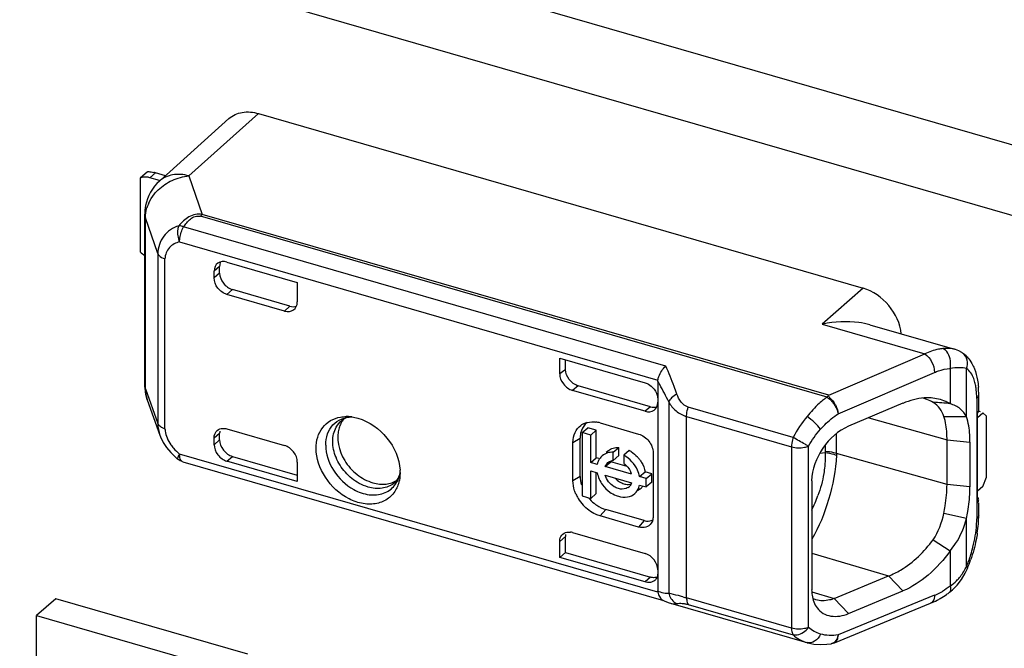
# Model space of a CAD drawing. Header units: millimetres. Extents: x 0 to 210, y 0 to 297.
# Tile 43 of 59: x 115.1 to 119.54, y 220.69 to 223.53. Entities that reach past the tile are written whole.
import ezdxf

# ---------------------------------------------------------------- set-up
doc = ezdxf.new("R2010")
doc.units = ezdxf.units.MM
doc.header["$LTSCALE"] = 19.36
doc.layers.get('0').update_dxf_attribs({"linetype": 'CONTINUOUS'})

msp = doc.modelspace()

# ---------------------------------------------------------------- linework, layer by layer
at = {"color": 7, "linetype": 'CONTINUOUS'}
for p, q in [((130.49329, 219.80805), (95.65024, 229.86637)), ((95.37524, 229.62821), (130.21829, 219.56989)), ((115.86014, 222.82096), (116.17425, 223.10204)), ((116.17426, 223.10203), (118.90112, 222.31485)), ((115.72732, 222.79725), (116.04064, 223.07895)), ((115.67406, 222.83988), (115.64073, 222.81101)), ((115.75432, 222.82152), (115.70903, 222.83459)), ((115.64073, 222.81101), (115.64073, 222.47903)), ((115.72817, 222.8002), (115.68403, 222.81294)), ((115.66104, 221.87869), (115.66104, 222.64852)), ((116.03176, 222.43269), (116.3493, 222.34103)), ((115.97402, 222.36117), (115.97402, 222.39162)), ((115.99902, 222.38282), (115.99902, 222.41312)), ((116.3158, 222.23364), (116.05676, 222.30842)), ((116.3493, 222.34103), (116.3493, 222.25284)), ((116.29155, 222.21177), (116.03176, 222.28677)), ((118.93187, 222.14977), (119.31418, 222.03941)), ((117.53286, 221.99936), (117.91777, 221.88825)), ((117.53286, 221.92856), (117.53286, 221.99936)), ((117.55862, 221.94739), (117.55862, 221.99192)), ((119.34642, 222.02496), (119.34637, 222.025)), ((117.91777, 221.75969), (117.59063, 221.85412)), ((117.94277, 221.78058), (117.61638, 221.8748)), ((117.9755, 221.89534), (117.9755, 220.94976)), ((115.67264, 221.81156), (115.7295, 221.65223)), ((119.42297, 221.76525), (119.42297, 221.83426)), ((119.0809, 221.79581), (118.836, 221.69218)), ((119.26601, 221.73606), (119.36815, 221.73646)), ((119.41775, 221.73201), (119.44127, 221.75238)), ((119.41775, 221.3478), (119.41775, 221.75195)), ((119.42139, 221.75791), (119.4194, 221.7542)), ((119.45744, 221.73838), (119.44127, 221.75238)), ((119.45744, 221.4624), (119.45744, 221.73838)), ((116.03176, 221.68055), (116.29155, 221.60555)), ((117.63463, 221.66356), (117.65963, 221.68521)), ((117.69788, 221.67416), (117.65963, 221.68521)), ((117.7157, 221.70725), (117.8889, 221.65725)), ((115.97402, 221.60903), (115.97402, 221.63948)), ((115.99902, 221.63083), (115.99902, 221.66113)), ((117.62523, 221.46593), (117.62523, 221.63913)), ((117.67288, 221.65251), (117.63463, 221.66356)), ((117.63463, 221.66356), (117.63463, 221.37834)), ((117.67288, 221.65251), (117.69788, 221.67416)), ((117.67288, 221.52903), (117.67288, 221.65251)), ((117.69788, 221.55068), (117.69788, 221.67416)), ((119.28007, 221.42906), (119.28007, 221.63113)), ((115.7444, 221.61977), (115.75977, 221.59601)), ((115.75977, 221.59601), (115.77835, 221.57343)), ((117.59259, 221.44648), (117.59259, 221.61969)), ((117.77402, 221.5751), (117.79902, 221.59675)), ((117.79902, 221.56024), (117.79902, 221.59675)), ((119.38373, 221.62093), (119.38373, 221.41886)), ((115.77835, 221.57343), (115.7998, 221.55246)), ((115.7998, 221.55246), (115.80956, 221.54423)), ((116.05676, 221.55643), (116.3493, 221.47198)), ((117.67288, 221.52903), (117.69788, 221.55068)), ((117.71013, 221.54715), (117.69788, 221.55068)), ((117.7493, 221.58046), (117.7426, 221.57465)), ((117.77402, 221.53837), (117.77402, 221.5751)), ((117.79902, 221.56024), (117.77402, 221.53859)), ((117.8468, 221.58296), (117.8218, 221.56131)), ((117.8218, 221.56131), (117.8218, 221.52458)), ((117.95427, 221.57301), (117.95427, 221.28434)), ((115.83297, 221.53203), (118.00049, 220.90632)), ((116.3493, 221.44296), (116.03176, 221.53463)), ((116.3493, 221.53115), (116.3493, 221.44296)), ((117.70244, 221.5205), (117.67288, 221.52903)), ((117.73829, 221.51015), (117.76329, 221.5318)), ((117.85753, 221.47573), (117.73829, 221.51015)), ((117.83795, 221.51025), (117.76329, 221.5318)), ((116.81319, 221.48384), (116.81243, 221.46766)), ((117.67288, 221.49078), (117.70244, 221.48225)), ((117.67288, 221.3673), (117.67288, 221.49078)), ((117.69788, 221.38895), (117.69788, 221.48225)), ((117.73829, 221.4719), (117.85753, 221.43748)), ((117.89338, 221.46538), (117.91838, 221.48703)), ((117.9233, 221.45674), (117.89338, 221.46538)), ((117.9483, 221.47839), (117.91838, 221.48703)), ((117.9233, 221.45674), (117.9483, 221.47839)), ((117.9233, 221.41849), (117.9233, 221.45674)), ((117.9483, 221.44014), (117.9483, 221.47839)), ((119.44127, 221.4204), (119.45744, 221.4624)), ((117.89651, 221.41047), (117.8876, 221.40275)), ((117.89338, 221.42713), (117.9233, 221.41849)), ((117.9483, 221.44014), (117.9233, 221.41849)), ((118.6698, 221.44573), (118.6698, 220.95496)), ((119.44127, 221.4204), (119.41775, 221.40003)), ((117.63463, 221.37834), (117.67288, 221.3673)), ((117.67288, 221.3673), (117.69788, 221.38895)), ((119.42297, 221.29135), (119.42297, 221.3478)), ((117.8889, 221.23784), (117.7157, 221.28784)), ((117.9139, 221.26713), (117.7407, 221.31713)), ((119.36816, 221.27646), (119.26597, 221.29968)), ((117.55862, 221.19501), (117.53286, 221.17209)), ((117.55862, 221.12288), (117.55862, 221.19501)), ((117.59063, 221.21318), (117.91777, 221.11874)), ((117.53286, 221.10129), (117.53286, 221.17209)), ((119.2179, 221.18025), (119.29401, 221.13073)), ((117.53286, 221.10129), (117.55862, 221.12288)), ((117.91771, 220.9902), (117.53286, 221.10129)), ((117.55862, 221.12288), (117.94268, 221.01201)), ((118.77142, 220.9157), (119.01611, 221.0174)), ((119.32572, 220.97627), (119.34496, 221.00133)), ((118.83613, 220.84784), (119.0812, 220.94998)), ((119.2917, 220.94419), (119.29167, 220.94417)), ((115.25979, 220.9144), (115.17313, 220.83934)), ((116.12582, 220.66411), (115.25979, 220.91411)), ((118.00061, 220.90675), (118.00754, 220.90363)), ((118.00754, 220.90363), (118.02596, 220.89659)), ((118.02596, 220.89659), (118.03344, 220.89428)), ((118.03343, 220.89428), (118.64808, 220.71685)), ((118.77185, 220.71598), (119.20604, 220.89412)), ((115.17313, 220.83934), (116.03915, 220.58934)), ((115.17313, 219.97303), (115.17313, 220.83905)), ((118.75795, 220.712), (118.75783, 220.71198)), ((118.7653, 220.71373), (118.76548, 220.71379))]:
    msp.add_line(p, q, dxfattribs=at)
at = {"color": 9, "linetype": 'CONTINUOUS'}
for p, q in [((115.68403, 222.81294), (115.70903, 222.83459)), ((115.86014, 222.82096), (115.9206, 222.64757)), ((115.7201, 222.47042), (115.66408, 222.63116)), ((115.66408, 221.86133), (115.66408, 222.63116)), ((118.73896, 221.82404), (115.91331, 222.63973)), ((118.74624, 221.83188), (115.9206, 222.64757)), ((118.0112, 221.96346), (115.83665, 222.5912)), ((115.81813, 222.52344), (117.97591, 221.90054)), ((115.7201, 222.47042), (115.7201, 221.70433)), ((115.75242, 221.68125), (115.75242, 222.44734)), ((115.99902, 222.41312), (115.97402, 222.39162)), ((115.99902, 222.38282), (115.97402, 222.36117)), ((116.03176, 222.28677), (116.05676, 222.30842)), ((118.90112, 222.31485), (118.71634, 222.15203)), ((116.3158, 222.23364), (116.29155, 222.21177)), ((118.71634, 222.15203), (119.18041, 222.01807)), ((118.74624, 221.83188), (119.18041, 222.01807)), ((119.29387, 221.95282), (119.29387, 221.79327)), ((119.36802, 221.73548), (119.36816, 221.95219)), ((118.7894, 221.74885), (119.22359, 221.93504)), ((115.66408, 221.86133), (115.7201, 221.70433)), ((117.61638, 221.8748), (117.59063, 221.85412)), ((119.41404, 221.81759), (119.41404, 221.27468)), ((117.94277, 221.78058), (117.91777, 221.75969)), ((118.02474, 221.80194), (118.02474, 220.93989)), ((118.58605, 221.64206), (118.11268, 221.77871)), ((118.10526, 221.73602), (118.57865, 221.59936)), ((118.10526, 220.91868), (118.10526, 221.73602)), ((118.92746, 221.73088), (119.28007, 221.63113)), ((115.97402, 221.63948), (115.99902, 221.66113)), ((117.59259, 221.61969), (117.62523, 221.63913)), ((118.78157, 221.57008), (118.78157, 221.65913)), ((119.28007, 221.63113), (119.38373, 221.62093)), ((115.99902, 221.63083), (115.97402, 221.60903)), ((118.57865, 221.59936), (118.57865, 220.78203)), ((118.65484, 220.78536), (118.65484, 221.60269)), ((118.73071, 221.60736), (118.73071, 221.57831)), ((117.97591, 220.94432), (115.81813, 221.56722)), ((116.03176, 221.53463), (116.05676, 221.55643)), ((118.70635, 221.57068), (118.73051, 221.57356)), ((118.73071, 221.57831), (118.73042, 221.57357)), ((119.28007, 221.42906), (118.78157, 221.57008)), ((117.62523, 221.46593), (117.59259, 221.44648)), ((119.38373, 221.41886), (119.28007, 221.42906)), ((117.7157, 221.28784), (117.7407, 221.31713)), ((119.36812, 221.06052), (119.36805, 221.27699)), ((117.9139, 221.26713), (117.8889, 221.23784)), ((118.6698, 221.12039), (119.01611, 221.0174)), ((119.29391, 221.13101), (119.29383, 220.97144)), ((117.94268, 221.01201), (117.91771, 220.9902)), ((119.0812, 220.94998), (119.01607, 221.01741)), ((118.67008, 220.94583), (118.77142, 220.9157)), ((119.22359, 220.93026), (118.7894, 220.75212)), ((118.57865, 220.78203), (118.10526, 220.91868)), ((118.11267, 220.88881), (118.58606, 220.75215)), ((118.77148, 220.91569), (118.83613, 220.84784)), ((118.78827, 220.74009), (118.78908, 220.74577))]:
    msp.add_line(p, q, dxfattribs=at)
at = {"color": 7, "linetype": 'CONTINUOUS'}
for points in [[(119.3464, 222.02498), (119.33274, 222.03248), (119.31809, 222.03821), (119.31389, 222.03949)], [(115.72966, 221.65179), (115.73249, 221.64438), (115.7444, 221.61977)], [(119.34496, 221.00133), (119.36164, 221.02955), (119.37182, 221.05132)], [(119.2917, 220.9442), (119.30424, 220.95457), (119.32572, 220.97627)], [(118.64862, 220.71669), (118.65219, 220.71571), (118.6793, 220.71024), (118.70789, 220.70804), (118.7377, 220.70924), (118.75783, 220.71195)], [(118.75795, 220.712), (118.7595, 220.71229), (118.76548, 220.71379)], [(118.7653, 220.71373), (118.76672, 220.71416), (118.77177, 220.71598)]]:
    msp.add_lwpolyline(points, dxfattribs=at)
for centre, radius, start, end in [((115.64961, 222.62911), 0.2139, 73.87157, 75.79946), ((115.66198, 222.76484), 0.05083, 106.90742, 114.71268), ((115.66239, 222.73815), 0.07786, 73.86214, 79.73676), ((115.86148, 222.64845), 0.20044, 168.92869, 179.9701), ((118.8349, 221.58882), 0.57555, 101.54182, 101.88731), ((119.27818, 221.91858), 0.12639, 47.97255, 57.37938), ((115.86107, 221.8787), 0.20003, 180.00339, 199.52079), ((118.99725, 221.83474), 0.42572, 359.93621, 4.55615), ((119.12371, 221.64148), 0.18388, 69.24623, 74.43911), ((119.12543, 221.64609), 0.17895, 59.03514, 69.23962), ((117.69655, 203.29745), 18.56591, 85.063969, 85.299583), ((116.58888, 221.67126), 0.0611, 120.85426, 129.34379), ((116.57093, 221.56407), 0.1719, 86.87109, 90.49118), ((116.57033, 221.55392), 0.18208, 81.93775, 86.85803), ((119.39698, 221.76891), 0.02682, 320.76032, 326.72776), ((119.40274, 221.76576), 0.02023, 337.15954, 345.50961), ((117.67626, 221.62931), 0.0822, 115.68574, 125.38943), ((117.68013, 221.58628), 0.12607, 78.56195, 82.71173), ((117.67871, 221.5793), 0.1332, 73.87849, 78.5596), ((117.76597, 221.51072), 0.06362, 130.91126, 138.00799), ((117.79068, 221.5327), 0.06319, 127.33874, 130.9005), ((117.7833, 221.46585), 0.13322, 57.42328, 61.52925), ((117.77338, 221.45257), 0.14985, 36.73662, 42.74851), ((116.62005, 221.48378), 0.19314, 0.01743, 3.29778), ((117.77763, 221.45215), 0.0833, 16.44148, 23.55742), ((117.81866, 221.44986), 0.04061, 305.51695, 317.5102), ((117.85488, 221.45853), 0.06358, 310.90626, 318.78152), ((117.85381, 221.45944), 0.06499, 318.795, 325.81924), ((118.7997, 221.41913), 0.58403, 357.74926, 359.97286), ((117.76866, 221.4591), 0.17803, 204.02544, 211.04718), ((117.77769, 221.46463), 0.18861, 211.07206, 222.45772), ((117.79826, 221.48236), 0.17609, 219.63204, 231.31085), ((118.91491, 221.29196), 0.50806, 355.44548, 359.93117), ((118.83616, 221.29791), 0.58703, 351.48872, 355.47623), ((117.61054, 221.19437), 0.05192, 169.39298, 179.29968), ((117.57416, 221.15629), 0.05922, 73.85311, 82.85124), ((118.77049, 221.30471), 0.65254, 337.15194, 340.78013), ((117.93683, 221.02593), 0.03757, 311.06129, 317.31039), ((119.05254, 221.25221), 0.38993, 300.37531, 305.31564), ((119.03827, 221.2727), 0.4149, 305.28767, 307.64407), ((119.07698, 221.20823), 0.33959, 292.33321, 297.78452), ((119.06563, 221.23021), 0.36433, 297.75165, 300.34747)]:
    msp.add_arc(centre, radius, start, end, dxfattribs=at)
at = {"color": 9, "linetype": 'CONTINUOUS'}
for centre, radius, start, end in [((115.83649, 222.62673), 0.17293, 155.56592, 163.3653), ((119.24618, 222.0065), 0.03883, 59.08037, 66.9237), ((119.31784, 221.98029), 0.05304, 50.97915, 57.38635), ((117.10138, 221.37457), 1.01749, 29.78514, 30.78469), ((117.10909, 221.37891), 1.00864, 24.79714, 29.78897), ((118.99308, 221.47944), 0.42816, 126.40643, 129.08317), ((115.77433, 221.75731), 0.07916, 247.58654, 253.93057), ((115.94544, 221.72651), 0.20368, 215.3342, 220.73552), ((115.95349, 221.73294), 0.21398, 220.6324, 230.75727), ((116.72103, 221.51705), 0.10399, 307.53283, 312.38554), ((118.15653, 221.5742), 0.57517, 333.18894, 340.2526), ((118.98281, 221.27501), 0.43122, 356.56986, 359.95538), ((118.82033, 221.29122), 0.59438, 337.16196, 342.59564), ((119.11286, 221.18494), 0.28396, 332.72237, 334.0132), ((119.16479, 221.15307), 0.22292, 315.20134, 320.17077), ((118.01953, 221.01855), 0.07884, 268.37565, 273.78619), ((119.01068, 224.28658), 3.48748, 254.65875, 254.95255), ((119.12152, 221.17916), 0.26902, 292.29782, 295.06438), ((119.11356, 221.19576), 0.28743, 295.09929, 300.4247), ((118.05364, 220.9641), 0.07268, 253.86036, 258.07185), ((118.7173, 220.75257), 0.0721, 354.5909, 359.64418), ((118.75303, 220.7399), 0.02833, 279.99422, 285.02925)]:
    msp.add_arc(centre, radius, start, end, dxfattribs=at)
at = {"color": 7, "linetype": 'CONTINUOUS'}
for centre, major_axis, ratio, start_param, end_param in [((116.03176, 222.37496), (-0.04364, 0.0504), 0.7500007, 5.4261241, 6.9969205), ((116.05676, 222.39646), (-0.04364, 0.0504), 0.7500007, 0.3337975, 0.7137351), ((118.90112, 222.14164), (-0.13092, 0.1512), 0.7500041, -2.3292995, -0.8570101), ((116.29155, 222.2695), (0.04366, -0.05039), 0.7499837, -0.8573411, 0.7134552), ((116.3158, 222.29137), (0.04366, -0.05039), 0.7499837, -0.8573411, -0.3197384), ((117.59061, 221.91187), (-0.04365, 0.05041), 0.7497739, 0.7136497, 2.2847506), ((117.91777, 221.81743), (-0.04363, 0.05041), 0.7500163, -3.9983954, -2.4275991), ((117.94277, 221.83832), (-0.04363, 0.05041), 0.7500163, -3.9983954, -3.4900052), ((119.4313, 221.73601), (0.08296, -0.0379), 0.2087122, 1.6606121, 1.7769906), ((116.03176, 221.59236), (-0.04364, 0.0504), 0.7500007, 0.7137351, 2.2845315), ((116.05676, 221.61416), (-0.04364, 0.0504), 0.7500007, 0.7137351, 2.2845315), ((116.29155, 221.54782), (0.04366, -0.05039), 0.7499837, 0.7134546, 2.2842515), ((117.91777, 221.061), (-0.04363, 0.05041), 0.7500163, -2.4275989, -0.8568027)]:
    msp.add_ellipse(centre, major_axis=major_axis, ratio=ratio, start_param=start_param, end_param=end_param, dxfattribs=at)
for points, knots in [([(116.04065, 223.07895), (116.05708, 223.09374), (116.10232, 223.11423), (116.15064, 223.109), (116.17426, 223.10203)], [0, 0, 0, 0, 0.4730734, 1, 1, 1, 1]), ([(115.67406, 222.83988), (115.67565, 222.84012), (115.68513, 222.84047), (115.69449, 222.83839), (115.70208, 222.83648)], [0, 0, 0, 0, 0.1698972, 1, 1, 1, 1]), ([(115.67626, 222.81476), (115.67374, 222.81522), (115.66408, 222.81646), (115.65407, 222.81556), (115.6472, 222.81347)], [0, 0, 0, 0, 0.2625104, 1, 1, 1, 1]), ([(116.03176, 222.28677), (116.01577, 222.29138), (115.98746, 222.31214), (115.97402, 222.34492), (115.97402, 222.36117)], [0, 0, 0, 0, 0.5059125, 1, 1, 1, 1]), ([(115.99902, 222.38282), (115.99902, 222.36658), (116.01246, 222.33379), (116.04077, 222.31303), (116.05676, 222.30842)], [0, 0, 0, 0, 0.4940878, 1, 1, 1, 1]), ([(118.93176, 222.1498), (118.91559, 222.15447), (118.84567, 222.1684), (118.77289, 222.16361), (118.71974, 222.15274)], [0, 0, 0, 0, 0.2367062, 1, 1, 1, 1]), ([(119.2614, 222.04222), (119.25471, 222.0416), (119.22671, 222.03746), (119.19974, 222.02759), (119.18042, 222.01807)], [0, 0, 0, 0, 0.2376842, 1, 1, 1, 1]), ([(117.61638, 221.8748), (117.60071, 221.87932), (117.5728, 221.89956), (117.55913, 221.93144), (117.55862, 221.94746)], [0, 0, 0, 0, 0.5045263, 1, 1, 1, 1]), ([(117.97591, 221.90054), (117.97683, 221.9061), (117.98362, 221.92948), (117.99765, 221.95067), (118.0112, 221.96346)], [0, 0, 0, 0, 0.2321967, 1, 1, 1, 1]), ([(119.39685, 221.96658), (119.39937, 221.96154), (119.4088, 221.94026), (119.41469, 221.91753), (119.41768, 221.90018)], [0, 0, 0, 0, 0.2425371, 1, 1, 1, 1]), ([(117.91777, 221.88825), (117.92085, 221.88736), (117.93341, 221.8827), (117.9446, 221.87464), (117.95173, 221.8674)], [0, 0, 0, 0, 0.2398847, 1, 1, 1, 1]), ([(118.74165, 221.82937), (118.74598, 221.82672), (118.75398, 221.81907), (118.76151, 221.81115), (118.76512, 221.80652)], [0, 0, 0, 0, 0.4641598, 1, 1, 1, 1]), ([(119.20792, 221.8199), (119.19778, 221.8207), (119.1543, 221.82053), (119.11146, 221.80852), (119.08095, 221.79549)], [0, 0, 0, 0, 0.2346276, 1, 1, 1, 1]), ([(119.29387, 221.79327), (119.28761, 221.79723), (119.26073, 221.81109), (119.2306, 221.81812), (119.20792, 221.8199)], [0, 0, 0, 0, 0.2455658, 1, 1, 1, 1]), ([(118.77118, 221.79789), (118.77365, 221.79399), (118.78216, 221.77871), (118.78808, 221.76168), (118.7894, 221.74885)], [0, 0, 0, 0, 0.2635149, 1, 1, 1, 1]), ([(119.26613, 221.73602), (119.2619, 221.74892), (119.24966, 221.77378), (119.22892, 221.79229), (119.21751, 221.79954)], [0, 0, 0, 0, 0.5009687, 1, 1, 1, 1]), ([(119.36802, 221.73577), (119.36098, 221.74932), (119.34565, 221.76788), (119.31858, 221.78568), (119.30232, 221.79064), (119.29388, 221.79327)], [0, 0, 0, 0, 0.4754006, 0.724883, 1, 1, 1, 1]), ([(116.43388, 221.59333), (116.43388, 221.6261), (116.44809, 221.6774), (116.49784, 221.72041), (116.5284, 221.73103), (116.54417, 221.73374)], [0, 0, 0, 0, 0.5095471, 0.7511661, 1, 1, 1, 1]), ([(116.59551, 221.73426), (116.59167, 221.73407), (116.57854, 221.73274), (116.56559, 221.72851), (116.55755, 221.72371)], [0, 0, 0, 0, 0.2910101, 1, 1, 1, 1]), ([(116.62278, 221.72845), (116.67349, 221.71402), (116.76428, 221.64921), (116.80989, 221.54686), (116.81287, 221.49489)], [0, 0, 0, 0, 0.5031998, 1, 1, 1, 1]), ([(119.2801, 221.63113), (119.2801, 221.6409), (119.27907, 221.67619), (119.27396, 221.71167), (119.26613, 221.73602)], [0, 0, 0, 0, 0.2763923, 1, 1, 1, 1]), ([(119.38373, 221.62093), (119.38373, 221.63163), (119.38265, 221.67021), (119.37658, 221.7089), (119.36802, 221.73548)], [0, 0, 0, 0, 0.2770699, 1, 1, 1, 1]), ([(115.98811, 221.67321), (115.9948, 221.67899), (116.00727, 221.68346), (116.01935, 221.68287), (116.02258, 221.68246)], [0, 0, 0, 0, 0.7308011, 1, 1, 1, 1]), ([(116.53803, 221.68552), (116.52261, 221.63815), (116.54441, 221.55037), (116.61474, 221.47245), (116.66445, 221.44498), (116.69021, 221.43755)], [0, 0, 0, 0, 0.4754451, 0.7441434, 1, 1, 1, 1]), ([(117.59259, 221.61969), (117.59259, 221.63482), (117.59797, 221.6645), (117.61729, 221.68824), (117.62865, 221.69632)], [0, 0, 0, 0, 0.520342, 1, 1, 1, 1]), ([(118.83595, 221.69253), (118.78959, 221.67223), (118.70879, 221.60009), (118.67102, 221.49809), (118.6695, 221.44592)], [0, 0, 0, 0, 0.4922902, 1, 1, 1, 1]), ([(115.97402, 221.63948), (115.97402, 221.64282), (115.97502, 221.65516), (115.98127, 221.66728), (115.98811, 221.67321)], [0, 0, 0, 0, 0.2693476, 1, 1, 1, 1]), ([(117.8889, 221.65725), (117.90699, 221.65203), (117.93905, 221.62852), (117.95427, 221.59141), (117.95427, 221.57301)], [0, 0, 0, 0, 0.5059125, 1, 1, 1, 1]), ([(116.79597, 221.40984), (116.7873, 221.39342), (116.7623, 221.3636), (116.70746, 221.34009), (116.64431, 221.34041), (116.55708, 221.37096), (116.46752, 221.45326), (116.43388, 221.54746), (116.43388, 221.59333)], [0, 0, 0, 0, 0.1064231, 0.2143369, 0.3313912, 0.4601791, 0.7369861, 1, 1, 1, 1]), ([(117.89338, 221.46538), (117.89154, 221.47513), (117.87892, 221.51395), (117.84878, 221.54669), (117.8218, 221.56131)], [0, 0, 0, 0, 0.24444, 1, 1, 1, 1]), ([(117.89347, 221.5422), (117.8966, 221.538), (117.90785, 221.52114), (117.91558, 221.50181), (117.91838, 221.48703)], [0, 0, 0, 0, 0.2581386, 1, 1, 1, 1]), ([(116.79113, 221.44025), (116.7937, 221.44259), (116.8049, 221.45477), (116.81099, 221.47104), (116.81338, 221.4838)], [0, 0, 0, 0, 0.2112508, 1, 1, 1, 1]), ([(117.79791, 221.4112), (117.7911, 221.41317), (117.76453, 221.42527), (117.74446, 221.45087), (117.73829, 221.4719)], [0, 0, 0, 0, 0.244344, 1, 1, 1, 1]), ([(116.69021, 221.43755), (116.70924, 221.43205), (116.74777, 221.42737), (116.78512, 221.43999), (116.80002, 221.44995)], [0, 0, 0, 0, 0.5251352, 1, 1, 1, 1]), ([(117.60606, 221.38661), (117.60388, 221.39151), (117.5964, 221.41063), (117.59259, 221.43131), (117.59259, 221.44648)], [0, 0, 0, 0, 0.2609506, 1, 1, 1, 1]), ([(117.84224, 221.4168), (117.83932, 221.41472), (117.82577, 221.40748), (117.80907, 221.40798), (117.79791, 221.4112)], [0, 0, 0, 0, 0.2359304, 1, 1, 1, 1]), ([(117.82291, 221.43285), (117.8257, 221.43205), (117.83634, 221.42966), (117.84777, 221.43013), (117.85541, 221.43256)], [0, 0, 0, 0, 0.26577, 1, 1, 1, 1]), ([(117.87151, 221.38882), (117.87981, 221.396), (117.8885, 221.40905), (117.89258, 221.42334), (117.89338, 221.42713)], [0, 0, 0, 0, 0.7387929, 1, 1, 1, 1]), ([(119.26602, 221.29967), (119.26831, 221.31078), (119.27604, 221.35351), (119.28007, 221.39699), (119.28007, 221.42906)], [0, 0, 0, 0, 0.2613665, 1, 1, 1, 1]), ([(117.75887, 221.39588), (117.76782, 221.38938), (117.78072, 221.38214), (117.79452, 221.37742), (117.79791, 221.37644)], [0, 0, 0, 0, 0.7582365, 1, 1, 1, 1]), ([(117.79791, 221.37644), (117.8109, 221.37269), (117.83741, 221.36991), (117.86232, 221.38086), (117.87151, 221.38882)], [0, 0, 0, 0, 0.5265038, 1, 1, 1, 1]), ([(119.36805, 221.27699), (119.37015, 221.28715), (119.37783, 221.32649), (119.38213, 221.36651), (119.38328, 221.3962)], [0, 0, 0, 0, 0.2588892, 1, 1, 1, 1]), ([(117.7157, 221.28784), (117.70861, 221.28989), (117.67975, 221.30078), (117.65432, 221.32004), (117.63853, 221.3373)], [0, 0, 0, 0, 0.2397166, 1, 1, 1, 1]), ([(117.68819, 221.34491), (117.6922, 221.3417), (117.70826, 221.33), (117.72654, 221.32121), (117.7407, 221.31713)], [0, 0, 0, 0, 0.258696, 1, 1, 1, 1]), ([(117.95427, 221.28434), (117.95427, 221.28161), (117.95363, 221.27128), (117.95012, 221.26103), (117.94587, 221.25471)], [0, 0, 0, 0, 0.2641508, 1, 1, 1, 1]), ([(119.29391, 221.13101), (119.30284, 221.14126), (119.3366, 221.18465), (119.35724, 221.23697), (119.36805, 221.27675)], [0, 0, 0, 0, 0.2479299, 1, 1, 1, 1]), ([(117.94587, 221.25471), (117.94036, 221.24651), (117.92171, 221.23322), (117.89947, 221.23479), (117.8889, 221.23784)], [0, 0, 0, 0, 0.4732168, 1, 1, 1, 1]), ([(117.9139, 221.26713), (117.91735, 221.26613), (117.93026, 221.26346), (117.94455, 221.26585), (117.95272, 221.27092)], [0, 0, 0, 0, 0.271931, 1, 1, 1, 1]), ([(117.53286, 221.17209), (117.53286, 221.17544), (117.53394, 221.1878), (117.54018, 221.19995), (117.54705, 221.20588)], [0, 0, 0, 0, 0.2690819, 1, 1, 1, 1]), ([(117.54705, 221.20588), (117.55374, 221.21165), (117.56624, 221.216), (117.5783, 221.21546), (117.58153, 221.21506)], [0, 0, 0, 0, 0.7309545, 1, 1, 1, 1]), ([(119.41673, 221.21103), (119.41521, 221.20086), (119.40804, 221.15984), (119.39699, 221.1195), (119.38666, 221.0899)], [0, 0, 0, 0, 0.2469543, 1, 1, 1, 1]), ([(119.01611, 221.0174), (119.03506, 221.02473), (119.1133, 221.06375), (119.17782, 221.12693), (119.21753, 221.1806)], [0, 0, 0, 0, 0.2332876, 1, 1, 1, 1]), ([(119.29391, 221.13101), (119.26624, 221.09035), (119.2026, 221.01966), (119.12255, 220.96743), (119.08125, 220.95011)], [0, 0, 0, 0, 0.5233741, 1, 1, 1, 1]), ([(117.9755, 221.03125), (117.9755, 221.0283), (117.9747, 221.01729), (117.96993, 221.00641), (117.96444, 221.00046)], [0, 0, 0, 0, 0.2673049, 1, 1, 1, 1]), ([(117.96151, 220.99761), (117.95605, 220.99285), (117.94123, 220.98628), (117.92544, 220.98797), (117.91771, 220.9902)], [0, 0, 0, 0, 0.4733983, 1, 1, 1, 1]), ([(117.97591, 220.94432), (117.97656, 220.94003), (117.98013, 220.92529), (117.99048, 220.91142), (118.00036, 220.90681)], [0, 0, 0, 0, 0.2848988, 1, 1, 1, 1]), ([(118.6695, 220.95517), (118.66956, 220.94727), (118.67139, 220.91859), (118.68165, 220.88994), (118.69419, 220.87322)], [0, 0, 0, 0, 0.2741, 1, 1, 1, 1]), ([(118.77142, 220.9157), (118.76456, 220.9127), (118.74712, 220.90798), (118.7191, 220.90398), (118.69838, 220.9073), (118.68866, 220.91021)], [0, 0, 0, 0, 0.2663892, 0.638963, 1, 1, 1, 1]), ([(118.69419, 220.87322), (118.70148, 220.86349), (118.71995, 220.84641), (118.76988, 220.82991), (118.81085, 220.83791), (118.83608, 220.84764)], [0, 0, 0, 0, 0.2367135, 0.473698, 1, 1, 1, 1])]:
    msp.add_open_spline(points, degree=3, knots=knots, dxfattribs=at)
for points in [[(115.72734, 222.79727), (115.6959, 222.769), (115.67289, 222.72843), (115.66477, 222.68694)], [(115.64073, 222.47903), (115.64678, 222.47274), (115.65363, 222.46712), (115.66103, 222.4625)], [(119.3628, 222.01246), (119.36819, 222.00761), (119.37319, 222.00229), (119.37774, 221.99664)], [(119.37774, 221.99664), (119.3852, 221.9874), (119.39156, 221.97721), (119.39685, 221.96658)], [(117.55862, 221.94739), (117.54952, 221.94188), (117.54196, 221.93406), (117.53286, 221.92856)], [(117.9755, 221.89534), (117.9755, 221.89704), (117.97562, 221.89879), (117.97612, 221.90042)], [(119.41768, 221.90018), (119.41948, 221.88971), (119.42077, 221.87914), (119.42162, 221.86855)], [(115.67258, 221.81172), (115.66696, 221.82753), (115.66409, 221.84455), (115.66408, 221.86133)], [(117.95173, 221.8674), (117.96123, 221.85774), (117.96879, 221.84555), (117.97266, 221.83256)], [(117.97266, 221.83256), (117.97446, 221.82651), (117.9755, 221.82016), (117.9755, 221.81384)], [(118.76512, 221.80652), (118.76728, 221.80375), (118.76929, 221.80086), (118.77118, 221.79789)], [(119.42292, 221.76525), (119.42291, 221.76372), (119.42271, 221.76218), (119.42233, 221.7607)], [(116.54417, 221.73374), (116.55251, 221.73518), (116.56099, 221.7359), (116.56946, 221.73597)], [(116.56101, 221.72589), (116.55516, 221.7194), (116.55011, 221.71211), (116.54601, 221.70439)], [(116.59587, 221.7342), (116.60495, 221.73291), (116.61396, 221.73096), (116.62278, 221.72845)], [(116.02258, 221.68246), (116.02568, 221.68207), (116.02875, 221.68142), (116.03176, 221.68055)], [(116.54601, 221.70439), (116.5428, 221.69836), (116.54014, 221.69202), (116.53803, 221.68552)], [(117.65657, 221.70917), (117.64494, 221.70017), (117.63589, 221.68712), (117.63091, 221.67328)], [(117.64063, 221.70339), (117.65203, 221.70887), (117.6649, 221.71174), (117.67754, 221.71221)], [(117.67754, 221.71221), (117.68374, 221.71244), (117.68997, 221.71212), (117.69612, 221.71133)], [(115.99976, 221.6701), (115.99926, 221.66714), (115.99902, 221.66413), (115.99902, 221.66113)], [(117.6267, 221.65707), (117.6257, 221.65115), (117.62523, 221.64513), (117.62523, 221.63913)], [(117.63091, 221.67328), (117.62902, 221.66803), (117.62763, 221.66257), (117.6267, 221.65707)], [(117.75235, 221.58293), (117.75867, 221.58776), (117.76603, 221.59141), (117.77365, 221.59368)], [(117.77365, 221.59368), (117.78182, 221.5961), (117.79051, 221.59706), (117.79902, 221.59675)], [(115.83297, 221.53203), (115.82452, 221.53447), (115.81641, 221.5387), (115.80957, 221.54423)], [(117.71868, 221.55329), (117.71333, 221.54734), (117.70907, 221.54027), (117.70614, 221.53283)], [(117.74865, 221.57202), (117.7398, 221.56939), (117.73129, 221.56485), (117.72431, 221.5588)], [(117.77402, 221.5751), (117.76551, 221.57541), (117.75682, 221.57445), (117.74865, 221.57202)], [(117.85502, 221.57811), (117.86544, 221.57146), (117.87503, 221.56336), (117.88342, 221.55428)], [(117.70614, 221.53283), (117.70456, 221.52884), (117.70333, 221.5247), (117.70244, 221.5205)], [(117.73829, 221.51015), (117.74074, 221.51708), (117.74502, 221.52365), (117.75056, 221.52848)], [(117.75056, 221.52848), (117.75506, 221.53241), (117.76064, 221.53529), (117.7664, 221.53688)], [(117.7664, 221.53688), (117.76889, 221.53757), (117.77145, 221.53805), (117.77402, 221.53837)], [(117.8218, 221.52458), (117.83563, 221.51488), (117.84726, 221.50094), (117.85399, 221.48544)], [(116.81248, 221.46764), (116.81141, 221.45573), (116.80912, 221.44384), (116.80546, 221.43245)], [(117.62523, 221.46593), (117.62523, 221.45331), (117.62731, 221.44059), (117.63091, 221.42849)], [(117.70244, 221.48225), (117.70424, 221.47271), (117.70728, 221.46335), (117.71123, 221.45448)], [(117.71123, 221.45448), (117.71535, 221.44524), (117.72052, 221.43642), (117.72649, 221.42825)], [(117.78287, 221.45889), (117.78883, 221.45221), (117.79579, 221.44629), (117.80341, 221.4416)], [(116.80546, 221.43245), (116.80295, 221.42467), (116.79978, 221.41707), (116.79597, 221.40984)], [(117.72649, 221.42825), (117.7355, 221.41593), (117.74652, 221.40485), (117.75887, 221.39588)], [(117.80341, 221.4416), (117.80947, 221.43786), (117.81606, 221.43483), (117.82291, 221.43285)], [(117.85753, 221.43748), (117.85559, 221.43198), (117.85255, 221.42673), (117.84861, 221.42243)], [(119.42292, 221.36035), (119.42292, 221.36478), (119.42083, 221.3693), (119.41798, 221.37269)], [(119.41775, 221.3478), (119.42072, 221.35122), (119.42291, 221.35583), (119.42292, 221.36035)], [(119.21753, 221.1806), (119.2409, 221.21652), (119.25672, 221.25783), (119.26602, 221.29967)], [(117.95179, 221.0101), (117.94871, 221.0105), (117.94566, 221.01115), (117.94268, 221.01201)], [(117.97148, 221.01134), (117.96515, 221.00954), (117.95831, 221.00924), (117.95179, 221.0101)], [(117.97591, 220.94432), (117.97565, 220.94609), (117.9755, 220.9479), (117.9757, 220.94968)], [(118.68866, 220.91021), (118.68375, 220.91168), (118.67894, 220.91351), (118.67432, 220.91573)]]:
    msp.add_open_spline(points, degree=3, dxfattribs=at)
at = {"color": 9, "linetype": 'CONTINUOUS'}
for points, knots in [([(115.70464, 222.73943), (115.70989, 222.7459), (115.73285, 222.77094), (115.76181, 222.79033), (115.7851, 222.80093)], [0, 0, 0, 0, 0.245691, 1, 1, 1, 1]), ([(115.86014, 222.82096), (115.83658, 222.82763), (115.78856, 222.83237), (115.74368, 222.81195), (115.72734, 222.79726)], [0, 0, 0, 0, 0.5271828, 1, 1, 1, 1]), ([(115.92059, 222.64756), (115.91025, 222.64881), (115.88909, 222.64845), (115.8597, 222.63726), (115.83556, 222.61827), (115.82115, 222.60412), (115.81449, 222.59653)], [0, 0, 0, 0, 0.2544139, 0.5071727, 0.7533148, 1, 1, 1, 1]), ([(115.83665, 222.5912), (115.84085, 222.59765), (115.85023, 222.60998), (115.86648, 222.627), (115.88774, 222.64021), (115.90492, 222.64055), (115.91331, 222.63973)], [0, 0, 0, 0, 0.2411769, 0.4829762, 0.7362759, 1, 1, 1, 1]), ([(115.81449, 222.59653), (115.78845, 222.58699), (115.73897, 222.55508), (115.72018, 222.49792), (115.7201, 222.47042)], [0, 0, 0, 0, 0.5021276, 1, 1, 1, 1]), ([(115.81449, 222.59653), (115.81223, 222.59138), (115.8058, 222.56723), (115.81025, 222.5409), (115.81813, 222.52344)], [0, 0, 0, 0, 0.2269728, 1, 1, 1, 1]), ([(115.83665, 222.59119), (115.83468, 222.59196), (115.82751, 222.59449), (115.81998, 222.59623), (115.81449, 222.59653)], [0, 0, 0, 0, 0.2775233, 1, 1, 1, 1]), ([(115.81813, 222.52344), (115.81813, 222.52909), (115.82012, 222.55259), (115.82767, 222.57571), (115.83665, 222.5912)], [0, 0, 0, 0, 0.2401676, 1, 1, 1, 1]), ([(115.81813, 222.52344), (115.8011, 222.51944), (115.767, 222.50228), (115.75265, 222.46543), (115.75242, 222.44734)], [0, 0, 0, 0, 0.4916212, 1, 1, 1, 1]), ([(115.7201, 222.47042), (115.72101, 222.46784), (115.72874, 222.45634), (115.74207, 222.45033), (115.75242, 222.44734)], [0, 0, 0, 0, 0.2025455, 1, 1, 1, 1]), ([(119.31389, 222.03949), (119.31018, 222.04055), (119.29291, 222.04415), (119.27505, 222.0436), (119.2614, 222.04222)], [0, 0, 0, 0, 0.2197165, 1, 1, 1, 1]), ([(119.29386, 221.95281), (119.29589, 221.9611), (119.29902, 221.992), (119.28576, 222.0281), (119.26613, 222.03981)], [0, 0, 0, 0, 0.2717659, 1, 1, 1, 1]), ([(119.18042, 222.01807), (119.19365, 222.01014), (119.21409, 221.98327), (119.22346, 221.95163), (119.22359, 221.93504)], [0, 0, 0, 0, 0.4817413, 1, 1, 1, 1]), ([(119.36816, 221.95219), (119.37241, 221.96433), (119.37458, 221.99078), (119.36061, 222.01389), (119.35123, 222.02149)], [0, 0, 0, 0, 0.5160491, 1, 1, 1, 1]), ([(118.06159, 221.83735), (118.05778, 221.84867), (118.04278, 221.89139), (118.02568, 221.93344), (118.0112, 221.96346)], [0, 0, 0, 0, 0.2639337, 1, 1, 1, 1]), ([(119.22359, 221.93504), (119.22944, 221.93755), (119.25202, 221.94632), (119.27605, 221.9516), (119.29387, 221.95282)], [0, 0, 0, 0, 0.2627992, 1, 1, 1, 1]), ([(119.36816, 221.95219), (119.35804, 221.95561), (119.33265, 221.95753), (119.30795, 221.95476), (119.29386, 221.95281)], [0, 0, 0, 0, 0.428714, 1, 1, 1, 1]), ([(119.40724, 221.88452), (119.40546, 221.89222), (119.39831, 221.91731), (119.38371, 221.94225), (119.36816, 221.95219)], [0, 0, 0, 0, 0.299721, 1, 1, 1, 1]), ([(119.41404, 221.81759), (119.41404, 221.82165), (119.4138, 221.83715), (119.41259, 221.85264), (119.411, 221.86398)], [0, 0, 0, 0, 0.261556, 1, 1, 1, 1]), ([(118.06159, 221.83735), (118.05298, 221.83246), (118.03882, 221.82254), (118.02739, 221.80879), (118.02474, 221.80194)], [0, 0, 0, 0, 0.574308, 1, 1, 1, 1]), ([(118.11269, 221.77871), (118.10004, 221.78257), (118.07739, 221.8), (118.06576, 221.82457), (118.06159, 221.83735)], [0, 0, 0, 0, 0.4960965, 1, 1, 1, 1]), ([(118.72315, 221.81179), (118.71648, 221.80639), (118.68966, 221.78331), (118.6654, 221.75731), (118.64849, 221.73652)], [0, 0, 0, 0, 0.2426305, 1, 1, 1, 1]), ([(118.73897, 221.82401), (118.74056, 221.82096), (118.74835, 221.81844), (118.75545, 221.80969), (118.76347, 221.80087), (118.77304, 221.78764), (118.7827, 221.77054), (118.78792, 221.75586), (118.78941, 221.74874)], [0, 0, 0, 0, 0.1116582, 0.2343747, 0.3645919, 0.4988124, 0.7636749, 1, 1, 1, 1]), ([(119.41404, 221.8176), (119.41542, 221.81879), (119.41996, 221.82326), (119.42297, 221.82968), (119.42297, 221.83426)], [0, 0, 0, 0, 0.2852641, 1, 1, 1, 1]), ([(118.02474, 221.80194), (118.03302, 221.78671), (118.05579, 221.75838), (118.08801, 221.74127), (118.10526, 221.73602)], [0, 0, 0, 0, 0.4902076, 1, 1, 1, 1]), ([(118.10526, 221.73602), (118.10526, 221.73941), (118.106, 221.75389), (118.10918, 221.7682), (118.11268, 221.77871)], [0, 0, 0, 0, 0.2344965, 1, 1, 1, 1]), ([(116.47737, 221.60726), (116.47737, 221.62426), (116.48234, 221.65741), (116.50753, 221.7001), (116.54779, 221.72792), (116.57987, 221.73403), (116.59615, 221.73441)], [0, 0, 0, 0, 0.2636532, 0.5078022, 0.747453, 1, 1, 1, 1]), ([(118.70982, 221.67881), (118.702, 221.68971), (118.68232, 221.71012), (118.66066, 221.72822), (118.64849, 221.73652)], [0, 0, 0, 0, 0.4764872, 1, 1, 1, 1]), ([(118.70982, 221.67881), (118.71588, 221.68563), (118.74014, 221.7114), (118.76756, 221.73426), (118.7894, 221.74885)], [0, 0, 0, 0, 0.2577451, 1, 1, 1, 1]), ([(115.74415, 221.68413), (115.74183, 221.68509), (115.73381, 221.68889), (115.72621, 221.69438), (115.72255, 221.69964)], [0, 0, 0, 0, 0.2811418, 1, 1, 1, 1]), ([(115.75242, 221.68125), (115.75243, 221.67782), (115.75347, 221.66351), (115.7577, 221.64957), (115.76194, 221.63953)], [0, 0, 0, 0, 0.2392318, 1, 1, 1, 1]), ([(116.62851, 221.43485), (116.60523, 221.44761), (116.56305, 221.48193), (116.52062, 221.54875), (116.50386, 221.62163), (116.51434, 221.66931), (116.525, 221.68833)], [0, 0, 0, 0, 0.2663899, 0.5336277, 0.781164, 1, 1, 1, 1]), ([(118.58605, 221.64206), (118.58487, 221.63848), (118.58082, 221.62459), (118.57865, 221.61007), (118.57865, 221.59936)], [0, 0, 0, 0, 0.2603906, 1, 1, 1, 1]), ([(118.65484, 221.60269), (118.64995, 221.60539), (118.62691, 221.61831), (118.60402, 221.63151), (118.58606, 221.64206)], [0, 0, 0, 0, 0.2114673, 1, 1, 1, 1]), ([(116.47737, 221.60726), (116.47737, 221.56758), (116.5056, 221.48593), (116.5672, 221.42719), (116.60397, 221.40703)], [0, 0, 0, 0, 0.4861752, 1, 1, 1, 1]), ([(118.57865, 221.59936), (118.59751, 221.59391), (118.62453, 221.59322), (118.64927, 221.60035), (118.65484, 221.60269)], [0, 0, 0, 0, 0.7646511, 1, 1, 1, 1]), ([(115.81812, 221.56722), (115.81507, 221.56224), (115.81185, 221.55632), (115.80763, 221.54579), (115.80957, 221.54423)], [0, 0, 0, 0, 0.7016561, 1, 1, 1, 1]), ([(115.83297, 221.53204), (115.83109, 221.53259), (115.82219, 221.53787), (115.81965, 221.54915), (115.8187, 221.5571)], [0, 0, 0, 0, 0.1965982, 1, 1, 1, 1]), ([(118.78135, 221.56213), (118.77773, 221.49433), (118.75222, 221.36331), (118.7037, 221.23821), (118.66984, 221.18318)], [0, 0, 0, 0, 0.5124016, 1, 1, 1, 1]), ([(118.73051, 221.57355), (118.73072, 221.56857), (118.73117, 221.54792), (118.73005, 221.52724), (118.72846, 221.51165)], [0, 0, 0, 0, 0.2413658, 1, 1, 1, 1]), ([(118.73051, 221.57356), (118.74362, 221.57202), (118.76079, 221.56869), (118.77739, 221.5635), (118.78135, 221.56213)], [0, 0, 0, 0, 0.7590347, 1, 1, 1, 1]), ([(118.78157, 221.57008), (118.7776, 221.5712), (118.7609, 221.57534), (118.74376, 221.57759), (118.73071, 221.57831)], [0, 0, 0, 0, 0.2397977, 1, 1, 1, 1]), ([(118.72846, 221.51165), (118.72734, 221.50068), (118.72123, 221.45592), (118.70944, 221.41198), (118.69788, 221.37987)], [0, 0, 0, 0, 0.2441584, 1, 1, 1, 1]), ([(116.60397, 221.40703), (116.62547, 221.39525), (116.67018, 221.37919), (116.7391, 221.38398), (116.79353, 221.42208), (116.80984, 221.4624), (116.81338, 221.48315)], [0, 0, 0, 0, 0.2800155, 0.5290019, 0.7596706, 1, 1, 1, 1]), ([(116.78438, 221.43459), (116.76931, 221.42301), (116.73, 221.40767), (116.68884, 221.41231), (116.66858, 221.41816)], [0, 0, 0, 0, 0.4740313, 1, 1, 1, 1]), ([(119.42297, 221.29135), (119.42297, 221.28988), (119.42211, 221.28343), (119.41779, 221.27793), (119.41404, 221.27468)], [0, 0, 0, 0, 0.2276153, 1, 1, 1, 1]), ([(119.3875, 221.11343), (119.39106, 221.12475), (119.40359, 221.16914), (119.41124, 221.21501), (119.41327, 221.24921)], [0, 0, 0, 0, 0.2571842, 1, 1, 1, 1]), ([(119.37183, 221.05134), (119.37207, 221.05191), (119.37249, 221.05544), (119.36997, 221.05844), (119.36812, 221.06052)], [0, 0, 0, 0, 0.1824166, 1, 1, 1, 1]), ([(119.29383, 220.97144), (119.29477, 220.96844), (119.29703, 220.9598), (119.29659, 220.948), (119.2917, 220.9442)], [0, 0, 0, 0, 0.336456, 1, 1, 1, 1]), ([(117.9755, 220.94975), (117.97903, 220.94827), (117.99244, 220.94316), (118.00675, 220.94003), (118.0173, 220.93974)], [0, 0, 0, 0, 0.2658125, 1, 1, 1, 1]), ([(118.08801, 220.92337), (118.08144, 220.92516), (118.0604, 220.93087), (118.03913, 220.9357), (118.02474, 220.93989)], [0, 0, 0, 0, 0.3122516, 1, 1, 1, 1]), ([(119.22359, 220.93026), (119.22356, 220.92603), (119.22263, 220.91257), (119.21486, 220.89774), (119.20604, 220.89412)], [0, 0, 0, 0, 0.3075129, 1, 1, 1, 1]), ([(118.06159, 220.89279), (118.06333, 220.89318), (118.07345, 220.89489), (118.08387, 220.89435), (118.09226, 220.89317)], [0, 0, 0, 0, 0.1732583, 1, 1, 1, 1]), ([(118.09226, 220.89317), (118.09383, 220.89295), (118.10071, 220.89186), (118.10751, 220.89027), (118.11267, 220.88881)], [0, 0, 0, 0, 0.2281364, 1, 1, 1, 1]), ([(118.10527, 220.91868), (118.10527, 220.91554), (118.10585, 220.90532), (118.10823, 220.89448), (118.11267, 220.88881)], [0, 0, 0, 0, 0.3033421, 1, 1, 1, 1]), ([(118.65484, 220.78536), (118.64927, 220.78302), (118.62453, 220.77589), (118.59751, 220.77658), (118.57865, 220.78203)], [0, 0, 0, 0, 0.2353593, 1, 1, 1, 1]), ([(118.57865, 220.78203), (118.57865, 220.7789), (118.57915, 220.76868), (118.58161, 220.75784), (118.58606, 220.75215)], [0, 0, 0, 0, 0.3017699, 1, 1, 1, 1]), ([(118.58606, 220.75215), (118.59182, 220.751), (118.61857, 220.75132), (118.64296, 220.76883), (118.65484, 220.78536)], [0, 0, 0, 0, 0.2240386, 1, 1, 1, 1]), ([(118.70985, 220.75538), (118.70409, 220.74248), (118.68818, 220.72023), (118.65968, 220.7135), (118.64852, 220.71672)], [0, 0, 0, 0, 0.5488699, 1, 1, 1, 1]), ([(118.7894, 220.75212), (118.78774, 220.74286), (118.78211, 220.72619), (118.76772, 220.71451), (118.76038, 220.71254)], [0, 0, 0, 0, 0.5530748, 1, 1, 1, 1]), ([(118.76549, 220.71379), (118.76819, 220.7146), (118.77982, 220.72047), (118.78587, 220.7336), (118.78802, 220.74328)], [0, 0, 0, 0, 0.2216316, 1, 1, 1, 1]), ([(118.77185, 220.71598), (118.77391, 220.71682), (118.78257, 220.72215), (118.78681, 220.73247), (118.78827, 220.74009)], [0, 0, 0, 0, 0.2229269, 1, 1, 1, 1])]:
    msp.add_open_spline(points, degree=3, knots=knots, dxfattribs=at)
for points in [[(115.7851, 222.80093), (115.80867, 222.81166), (115.83437, 222.81856), (115.86015, 222.82096)], [(115.67905, 222.69827), (115.68572, 222.71298), (115.69446, 222.72688), (115.70464, 222.73943)], [(115.66408, 222.63116), (115.6641, 222.64635), (115.66646, 222.66168), (115.6708, 222.67624)], [(115.66104, 222.64852), (115.66104, 222.64265), (115.66212, 222.6367), (115.66408, 222.63116)], [(115.91331, 222.63973), (115.91551, 222.64254), (115.91792, 222.64522), (115.9206, 222.64757)], [(115.66408, 221.86133), (115.66212, 221.86687), (115.66104, 221.87282), (115.66104, 221.87869)], [(119.411, 221.86398), (119.41003, 221.87087), (119.4088, 221.87774), (119.40724, 221.88452)], [(118.74258, 221.82828), (118.74131, 221.82693), (118.73992, 221.82558), (118.73915, 221.82389)], [(118.64849, 221.73652), (118.62466, 221.70725), (118.60374, 221.6754), (118.58606, 221.64206)], [(115.72255, 221.69964), (115.72155, 221.70109), (115.72069, 221.70266), (115.7201, 221.70433)], [(115.7201, 221.70433), (115.72015, 221.68668), (115.72357, 221.66884), (115.7295, 221.65223)], [(116.525, 221.68833), (116.53141, 221.69975), (116.54003, 221.7102), (116.55015, 221.7185)], [(118.65484, 221.60269), (118.67045, 221.62981), (118.68903, 221.65541), (118.70982, 221.67881)], [(115.76194, 221.63953), (115.76653, 221.62867), (115.77247, 221.61834), (115.77928, 221.60872)], [(115.8187, 221.5571), (115.8183, 221.56045), (115.81812, 221.56384), (115.81812, 221.56722)], [(118.78157, 221.57008), (118.78157, 221.56743), (118.78162, 221.56476), (118.78124, 221.56213)], [(116.66858, 221.41816), (116.65468, 221.42217), (116.64119, 221.42789), (116.62851, 221.43485)], [(119.33599, 221.01029), (119.34736, 221.02392), (119.35711, 221.03902), (119.36525, 221.0548)], [(119.29383, 220.97144), (119.28277, 220.9629), (119.27118, 220.95499), (119.25912, 220.94792)], [(119.29383, 220.97144), (119.30425, 220.97871), (119.31403, 220.98698), (119.32298, 220.996)], [(118.02474, 220.93989), (118.02827, 220.92335), (118.03881, 220.90706), (118.05288, 220.89765)], [(118.03862, 220.89299), (118.04611, 220.89141), (118.05411, 220.89115), (118.06159, 220.89279)], [(118.05288, 220.89765), (118.05564, 220.8958), (118.05856, 220.89416), (118.06159, 220.89279)], [(118.58606, 220.75215), (118.60339, 220.73585), (118.62522, 220.72345), (118.64808, 220.71685)], [(118.70985, 220.75538), (118.68978, 220.76114), (118.67038, 220.77141), (118.65484, 220.78536)], [(118.74813, 220.74929), (118.73522, 220.74983), (118.72227, 220.75182), (118.70985, 220.75538)], [(118.7894, 220.75212), (118.77581, 220.74978), (118.76191, 220.74872), (118.74813, 220.74929)], [(118.78802, 220.74328), (118.78866, 220.74619), (118.78911, 220.74915), (118.7894, 220.75212)]]:
    msp.add_open_spline(points, degree=3, dxfattribs=at)

doc.saveas('drawing.dxf')
